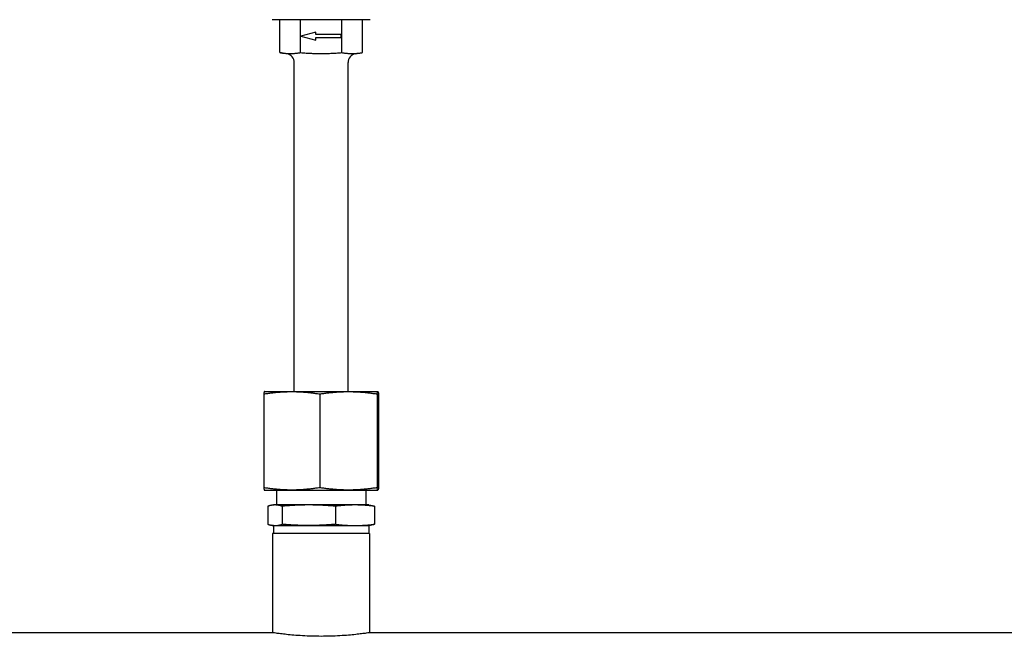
# Model space of a CAD drawing. Extents: x -89225 to 110569, y 13360 to 87647.
# Tile 146 of 256: x 36964 to 37294, y 30179 to 30386. Entities that reach past the tile are written whole.
import ezdxf

# ---------------------------------------------------------------- set-up
doc = ezdxf.new("R2010")
doc.units = 0
doc.layers.add('INSTALLATIE', color=6, linetype='Continuous')

# ---------------------------------------------------------------- blocks, each defined once
blk = doc.blocks.new('Beluchtingsinstallatie VAZ')
for p, q in [((1130952.11, -970483.86), (1130919.37, -970483.86)), ((1130921.88, -970494.88), (1130921.88, -970483.86)), ((1130928.81, -970494.88), (1130928.81, -970483.86)), ((1130942.67, -970494.88), (1130942.67, -970483.86)), ((1130949.6, -970494.88), (1130949.6, -970483.86)), ((1130933.97, -970488.03), (1130928.97, -970489.37)), ((1130933.97, -970488.87), (1130933.97, -970488.03)), ((1130928.97, -970489.37), (1130933.97, -970490.71)), ((1130942.47, -970488.87), (1130933.97, -970488.87)), ((1130933.97, -970490.71), (1130933.97, -970489.87)), ((1130933.97, -970489.87), (1130942.47, -970489.87)), ((1130942.47, -970489.87), (1130942.47, -970488.87)), ((1130924.26, -970495.3), (1130921.88, -970494.88)), ((1130947.22, -970495.3), (1130949.6, -970494.88)), ((1130926.74, -970608.51), (1130926.74, -970498.26)), ((1130944.74, -970608.51), (1130944.74, -970498.26)), ((1130916.51, -970609.3), (1130916.51, -970640.72)), ((1130916.74, -970608.51), (1130916.73, -970608.51)), ((1130916.74, -970608.51), (1130925.89, -970608.51)), ((1130925.89, -970608.51), (1130944.89, -970608.51)), ((1130935.27, -970609.3), (1130935.27, -970640.72)), ((1130944.89, -970608.51), (1130954.73, -970608.51)), ((1130954.5, -970609.3), (1130954.5, -970640.72)), ((1130954.73, -970608.51), (1130954.74, -970608.51)), ((1130954.74, -970608.51), (1130954.74, -970608.51)), ((1130954.97, -970609.3), (1130954.97, -970640.72)), ((1130916.74, -970641.51), (1130916.73, -970641.51)), ((1130916.74, -970641.51), (1130925.89, -970641.51)), ((1130920.74, -970641.51), (1130920.74, -970646.51)), ((1130925.89, -970641.51), (1130944.89, -970641.51)), ((1130944.89, -970641.51), (1130954.73, -970641.51)), ((1130950.74, -970641.51), (1130950.74, -970646.51)), ((1130954.73, -970641.51), (1130954.74, -970641.51)), ((1130954.74, -970641.51), (1130954.74, -970641.51)), ((1130917.89, -970646.94), (1130917.89, -970652.97)), ((1130919.74, -970646.51), (1130919.17, -970646.61)), ((1130920.29, -970646.51), (1130919.74, -970646.51)), ((1130931.6, -970646.51), (1130920.29, -970646.51)), ((1130922.68, -970646.94), (1130922.68, -970652.97)), ((1130947.06, -970646.51), (1130931.6, -970646.51)), ((1130940.53, -970646.94), (1130940.53, -970652.97)), ((1130951.74, -970646.51), (1130947.06, -970646.51)), ((1130951.74, -970646.51), (1130952.3, -970646.61)), ((1130953.59, -970646.94), (1130953.59, -970652.97)), ((1130919.74, -970653.41), (1130919.17, -970653.31)), ((1130951.99, -970656.08), (1130919.49, -970656.08)), ((1130919.49, -970656.08), (1130919.49, -970689.32)), ((1130919.74, -970653.41), (1130920.29, -970653.41)), ((1130919.74, -970653.41), (1130919.74, -970656.08)), ((1130920.29, -970653.41), (1130931.6, -970653.41)), ((1130931.6, -970653.41), (1130947.06, -970653.41)), ((1130947.06, -970653.41), (1130951.74, -970653.41)), ((1130951.74, -970653.41), (1130952.3, -970653.31)), ((1130951.74, -970653.41), (1130951.74, -970656.08)), ((1130951.99, -970656.08), (1130951.99, -970689.32)), ((1130919.39, -970689.31), (1130162.47, -970689.31)), ((1132001.07, -970689.31), (1130952.09, -970689.31))]:
    blk.add_line(p, q)
for centre, start, end in [((1130923.74, -970498.26), 0, 80), ((1130947.74, -970498.26), 100, 180)]:
    blk.add_arc(centre, 3, start, end)
for points, weights in [([(1130921.88, -970494.88), (1130925.35, -970495.49), (1130928.81, -970494.88)], [3.63760455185, 4.20034393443, 3.63760455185]), ([(1130928.81, -970494.88), (1130935.74, -970495.49), (1130942.67, -970494.88)], [3.63760455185, 4.20034393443, 3.63760455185]), ([(1130942.67, -970494.88), (1130946.13, -970495.49), (1130949.6, -970494.88)], [3.63760455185, 4.20034393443, 3.63760455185]), ([(1130916.73, -970608.51), (1130916.63, -970608.54), (1130916.51, -970609.3)], [1.00319395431, 1.04187230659, 1.01001874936]), ([(1130916.51, -970609.3), (1130921.54, -970608.51), (1130925.89, -970608.51)], [1.01001874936, 1.04314139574, 1]), ([(1130925.89, -970608.51), (1130930.24, -970608.51), (1130935.27, -970609.3)], [1, 1.04314139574, 1.01001874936]), ([(1130935.27, -970609.3), (1130940.42, -970608.51), (1130944.89, -970608.51)], [1.01001874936, 1.04314139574, 1]), ([(1130944.89, -970608.51), (1130949.35, -970608.51), (1130954.5, -970609.3)], [1, 1.04314139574, 1.01001874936]), ([(1130954.5, -970609.3), (1130954.63, -970608.51), (1130954.73, -970608.51)], [1.01001874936, 1.04314139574, 1]), ([(1130954.73, -970608.51), (1130954.84, -970608.51), (1130954.97, -970609.3)], [1, 1.04314139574, 1.01001874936]), ([(1130916.51, -970640.72), (1130916.63, -970641.48), (1130916.73, -970641.51)], [1.01001874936, 1.04187230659, 1.00319395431]), ([(1130925.89, -970641.51), (1130921.54, -970641.51), (1130916.51, -970640.72)], [1, 1.04314139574, 1.01001874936]), ([(1130935.27, -970640.72), (1130930.24, -970641.51), (1130925.89, -970641.51)], [1.01001874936, 1.04314139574, 1]), ([(1130944.89, -970641.51), (1130940.42, -970641.51), (1130935.27, -970640.72)], [1, 1.04314139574, 1.01001874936]), ([(1130954.5, -970640.72), (1130949.35, -970641.51), (1130944.89, -970641.51)], [1.01001874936, 1.04314139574, 1]), ([(1130954.73, -970641.51), (1130954.63, -970641.51), (1130954.5, -970640.72)], [1, 1.04314139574, 1.01001874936]), ([(1130954.97, -970640.72), (1130954.84, -970641.51), (1130954.73, -970641.51)], [1.01001874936, 1.04314139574, 1]), ([(1130920.29, -970646.51), (1130919.17, -970646.51), (1130917.89, -970646.94)], [2.40009769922, 2.40009769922, 2.22777843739]), ([(1130922.68, -970646.94), (1130921.4, -970646.51), (1130920.29, -970646.51)], [2.22777843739, 2.40009769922, 2.40009769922]), ([(1130931.6, -970646.51), (1130927.46, -970646.51), (1130922.68, -970646.94)], [2.40009801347, 2.40009801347, 2.22777872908]), ([(1130940.53, -970646.94), (1130935.74, -970646.51), (1130931.6, -970646.51)], [2.22777872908, 2.40009801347, 2.40009801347]), ([(1130947.06, -970646.51), (1130944.03, -970646.51), (1130940.53, -970646.94)], [2.40009769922, 2.40009769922, 2.22777843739]), ([(1130953.59, -970646.94), (1130950.09, -970646.51), (1130947.06, -970646.51)], [2.22777843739, 2.40009769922, 2.40009769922]), ([(1130952.3, -970646.61), (1130952.91, -970646.71), (1130953.59, -970646.94)], [2.35840877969, 2.315340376, 2.22777843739]), ([(1130917.89, -970652.97), (1130919.17, -970653.41), (1130920.29, -970653.41)], [2.22777843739, 2.40009769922, 2.40009769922]), ([(1130920.29, -970653.41), (1130921.4, -970653.41), (1130922.68, -970652.97)], [2.40009769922, 2.40009769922, 2.22777843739]), ([(1130931.6, -970653.41), (1130927.46, -970653.41), (1130922.68, -970652.97)], [2.40009769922, 2.40009769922, 2.22777843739]), ([(1130940.53, -970652.97), (1130935.74, -970653.41), (1130931.6, -970653.41)], [2.22777843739, 2.40009769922, 2.40009769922]), ([(1130940.53, -970652.97), (1130944.03, -970653.41), (1130947.06, -970653.41)], [2.22777843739, 2.40009769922, 2.40009769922]), ([(1130947.06, -970653.41), (1130950.09, -970653.41), (1130953.59, -970652.97)], [2.40009769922, 2.40009769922, 2.22777843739]), ([(1130953.59, -970652.97), (1130952.91, -970653.2), (1130952.3, -970653.31)], [2.22777843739, 2.315340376, 2.35840877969])]:
    blk.add_rational_spline(points, weights, degree=2)
blk.add_open_spline([(1130952.09, -970689.31), (1130952.09, -970689.31), (1130951.99, -970689.32), (1130951.58, -970689.38), (1130951.26, -970689.43), (1130950.43, -970689.55), (1130949.91, -970689.62), (1130948.71, -970689.76), (1130948.03, -970689.84), (1130946.58, -970690), (1130945.76, -970690.08), (1130943.97, -970690.23), (1130943.01, -970690.3), (1130940.99, -970690.41), (1130939.94, -970690.46), (1130937.83, -970690.52), (1130936.77, -970690.54), (1130935.74, -970690.54), (1130934.71, -970690.54), (1130933.65, -970690.52), (1130931.54, -970690.46), (1130930.49, -970690.41), (1130928.47, -970690.3), (1130927.51, -970690.23), (1130925.72, -970690.08), (1130924.9, -970690), (1130923.45, -970689.84), (1130922.77, -970689.76), (1130921.57, -970689.62), (1130921.05, -970689.55), (1130920.22, -970689.43), (1130919.9, -970689.38), (1130919.49, -970689.32), (1130919.39, -970689.31), (1130919.39, -970689.31)], degree=3, knots=[7.402487, 7.402487, 7.402487, 7.402487, 7.710921, 7.710921, 8.019356, 8.019356, 8.32779, 8.32779, 8.636224, 8.636224, 8.944664, 8.944664, 9.253103, 9.253103, 9.561543, 9.561543, 9.869983, 9.869983, 9.869983, 10.178422, 10.178422, 10.486862, 10.486862, 10.795301, 10.795301, 11.103741, 11.103741, 11.412175, 11.412175, 11.72061, 11.72061, 12.029044, 12.029044, 12.337478, 12.337478, 12.337478, 12.337478])

msp = doc.modelspace()

# ---------------------------------------------------------------- block references
at = {"layer": 'INSTALLATIE'}
msp.add_blockref('Beluchtingsinstallatie VAZ', (-1093870.34, 1000869.49), dxfattribs=at)

doc.saveas('drawing.dxf')
